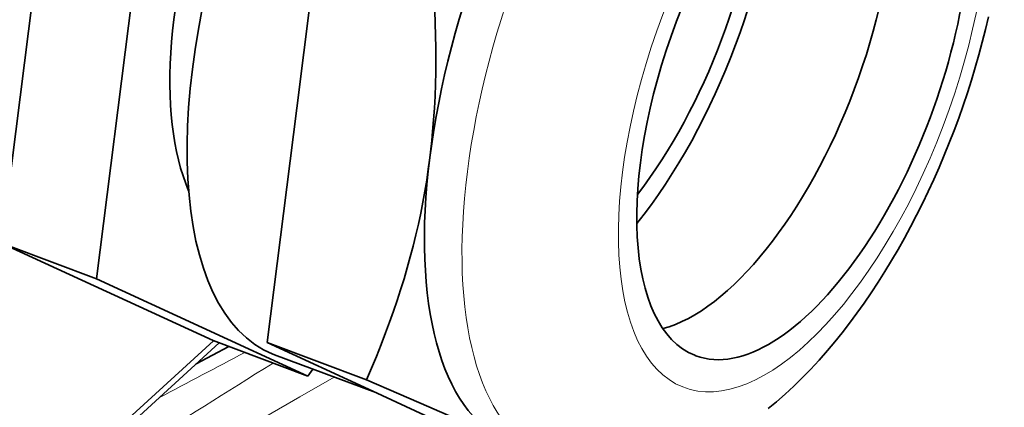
# Model space of a CAD drawing. Extents: x -922 to 7836, y -4841 to 1297.
# Tile 30 of 89: x 4889 to 4932, y -4680 to -4663. Entities that reach past the tile are written whole.
import ezdxf

# ---------------------------------------------------------------- set-up
doc = ezdxf.new("R2010")
doc.units = 0

msp = doc.modelspace()

# ---------------------------------------------------------------- linework, layer by layer
at = {"color": 7, "lineweight": 35}
for p, q in [((4894.550781, -4653.842773), (4891.936035, -4674.612305)), ((4890.073242, -4654.528809), (4887.805664, -4672.539063)), ((4902.099121, -4656.672852), (4900.791504, -4667.057617)), ((4900.791504, -4667.057617), (4899.483887, -4677.441895)), ((4891.936035, -4674.612305), (4888.011719, -4673.140625)), ((4888.021484, -4673.168457), (4897.089844, -4677.347168)), ((4891.936035, -4674.612305), (4901.283203, -4678.919434)), ((4901.283203, -4678.919434), (4897.089844, -4677.347168)), ((4897.367188, -4677.451172), (4885.444824, -4688.355957)), ((4897.367188, -4677.451172), (4885.444824, -4688.355957)), ((4897.367188, -4677.451172), (4885.444824, -4688.355957)), ((4896.346191, -4678.381836), (4897.791992, -4677.610352)), ((4896.346191, -4678.381836), (4897.791992, -4677.610352)), ((4896.346191, -4678.381836), (4897.791992, -4677.610352)), ((4903.874023, -4679.087891), (4899.483887, -4677.441895)), ((4899.483887, -4677.441895), (4904.157227, -4679.595703)), ((4904.289063, -4679.65625), (4899.812012, -4677.978027)), ((4901.283203, -4678.919434), (4901.505859, -4678.612793)), ((4904.157227, -4679.595703), (4908.831055, -4681.749512))]:
    msp.add_line(p, q, dxfattribs=at)
at = {"color": 7, "lineweight": 13}
msp.add_line((4897.112793, -4677.355469), (4885.641602, -4687.847656), dxfattribs=at)
msp.add_line((4897.112793, -4677.355469), (4885.641602, -4687.847656), dxfattribs=at)
msp.add_line((4897.112793, -4677.355469), (4885.641602, -4687.847656), dxfattribs=at)
at = {"color": 7, "lineweight": 35}
for points in [[(4906.48877, -4658.318848), (4906.569336, -4658.963379), (4906.643066, -4659.60498), (4906.709473, -4660.242676), (4906.768066, -4660.876953), (4906.818848, -4661.507324), (4906.841797, -4661.825684), (4906.862305, -4662.142578), (4906.880371, -4662.450195), (4906.895996, -4662.756348), (4906.919434, -4663.306641), (4906.936035, -4663.853516), (4906.945801, -4664.396973), (4906.947754, -4664.936523), (4906.942871, -4665.472656), (4906.930176, -4666.004883), (4906.910645, -4666.53418), (4906.882813, -4667.05957), (4906.848145, -4667.581543), (4906.805176, -4668.100098), (4906.767578, -4668.490234), (4906.725586, -4668.878418), (4906.679688, -4669.265137)], [(4921.643555, -4680.362793), (4922.014648, -4680.056641), (4922.401367, -4679.718262), (4922.780762, -4679.366699), (4923.153809, -4679.002441), (4923.520508, -4678.625488), (4923.899414, -4678.215332), (4924.271484, -4677.791992), (4924.595215, -4677.406738), (4924.913574, -4677.011719), (4925.245117, -4676.58252), (4925.570801, -4676.143066), (4925.890625, -4675.693359), (4926.204102, -4675.234375), (4926.510742, -4674.767578), (4926.811035, -4674.291504), (4927.10498, -4673.807617), (4927.39209, -4673.31543), (4927.672363, -4672.815918), (4927.945801, -4672.30957), (4928.212402, -4671.795898), (4928.47168, -4671.276367), (4928.723633, -4670.751465), (4928.967773, -4670.220703), (4929.20459, -4669.68457), (4929.433594, -4669.144043), (4929.654785, -4668.599609), (4929.867188, -4668.051758), (4930.071777, -4667.5), (4930.268066, -4666.945801), (4930.455078, -4666.38916), (4930.633789, -4665.830566), (4930.803223, -4665.270508), (4930.963867, -4664.709473), (4931.114746, -4664.147949), (4931.256348, -4663.585938), (4931.388672, -4663.024414)], [(4906.679688, -4669.265137), (4906.613281, -4669.759766), (4906.540039, -4670.251953), (4906.458984, -4670.741211), (4906.370605, -4671.228516), (4906.274902, -4671.713379), (4906.172363, -4672.195801), (4906.062012, -4672.676758), (4905.942383, -4673.165039), (4905.814941, -4673.651367), (4905.680176, -4674.13623), (4905.538574, -4674.618652), (4905.389648, -4675.100098), (4905.233398, -4675.579102), (4905.070801, -4676.056641), (4904.901367, -4676.532715), (4904.725586, -4677.006836), (4904.523438, -4677.530273), (4904.313965, -4678.051758), (4904.097168, -4678.570801), (4903.874023, -4679.087891)], [(4903.874023, -4679.087891), (4905.305664, -4679.704102), (4906.637695, -4680.282227), (4907.679688, -4680.739746), (4908.635742, -4681.164063), (4909.504395, -4681.555664), (4910.04541, -4681.803223)]]:
    msp.add_lwpolyline(points, dxfattribs=at)
at = {"color": 7, "lineweight": 13}
msp.add_lwpolyline([(4880.207031, -4692.234863), (4880.731445, -4691.896973), (4881.259277, -4691.55957), (4882.32959, -4690.883789), (4883.418945, -4690.205078), (4884.696289, -4689.41748), (4885.975098, -4688.637207), (4887.256348, -4687.862793), (4888.219727, -4687.283203), (4889.187988, -4686.704102), (4891.13916, -4685.54541), (4893.388184, -4684.220215), (4895.395996, -4683.04541), (4897.406738, -4681.875977), (4899.421875, -4680.710938), (4900.936035, -4679.838867), (4902.453125, -4678.968262)], dxfattribs=at)
msp.add_lwpolyline([(4880.207031, -4692.234863), (4880.731445, -4691.896973), (4881.259277, -4691.55957), (4882.32959, -4690.883789), (4883.418945, -4690.205078), (4884.696289, -4689.41748), (4885.975098, -4688.637207), (4887.256348, -4687.862793), (4888.219727, -4687.283203), (4889.187988, -4686.704102), (4891.13916, -4685.54541), (4893.388184, -4684.220215), (4895.395996, -4683.04541), (4897.406738, -4681.875977), (4899.421875, -4680.710938), (4900.936035, -4679.838867), (4902.453125, -4678.968262)], dxfattribs=at)
msp.add_lwpolyline([(4880.207031, -4692.234863), (4880.731445, -4691.896973), (4881.259277, -4691.55957), (4882.32959, -4690.883789), (4883.418945, -4690.205078), (4884.696289, -4689.41748), (4885.975098, -4688.637207), (4887.256348, -4687.862793), (4888.219727, -4687.283203), (4889.187988, -4686.704102), (4891.13916, -4685.54541), (4893.388184, -4684.220215), (4895.395996, -4683.04541), (4897.406738, -4681.875977), (4899.421875, -4680.710938), (4900.936035, -4679.838867), (4902.453125, -4678.968262)], dxfattribs=at)
msp.add_arc((4554.566406, -4034.423096), 729.595942, 297.789503, 298.124585, dxfattribs=at)
msp.add_arc((4554.566406, -4034.423096), 729.595942, 297.789503, 298.124585, dxfattribs=at)
msp.add_arc((4554.566406, -4034.423096), 729.595942, 297.789503, 298.124585, dxfattribs=at)
at = {"color": 7, "lineweight": 35}
for centre, major_axis, start_param, end_param in [((4906.833496, -4659.250977), (7.021484, 18.727051), 0.001922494, 3.132644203), ((4917.333984, -4663.187988), (7.021484, 18.727051), 0.000022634, 3.141615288), ((4903.897949, -4658.150391), (5.617188, 14.981445), 0.430577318, 2.710669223), ((4923.1875, -4665.382324), (4.739258, 12.640625), 0.000022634, 3.132644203), ((4919.833008, -4664.124512), (4.739258, 12.640625), 3.444547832, 5.980234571), ((4923.1875, -4665.382324), (4.739258, 12.640625), 3.141615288, 6.283207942), ((4913.961914, -4661.92334), (5.261719, 14.033691), 4.073738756, 5.351072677), ((4913.961914, -4661.92334), (4.739258, 12.640625), 4.103909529, 5.32085033), ((4906.833496, -4659.250977), (7.021484, 18.727051), 3.132644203, 3.141615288), ((4923.1875, -4665.382324), (4.739258, 12.640625), 3.132644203, 3.141615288)]:
    msp.add_ellipse(centre, major_axis=major_axis, ratio=0.444696, start_param=start_param, end_param=end_param, dxfattribs=at)
at = {"color": 7, "lineweight": 13}
for centre, major_axis, ratio, start_param, end_param in [((4918.994141, -4663.810059), (7.021484, 18.727051), 0.444696, 0.000022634, 3.141615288), ((4923.1875, -4665.382324), (5.266113, 14.04541), 0.444696, 6.274236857, 12.557422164), ((4930.836914, -4663.803711), (55.122559, 31.756348), 0.054423, 2.138304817, 2.41155531), ((4930.836914, -4663.803711), (55.122559, 31.756348), 0.054423, 2.138304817, 2.41155531), ((4930.836914, -4663.803711), (55.122559, 31.756348), 0.054423, 2.138304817, 2.41155531)]:
    msp.add_ellipse(centre, major_axis=major_axis, ratio=ratio, start_param=start_param, end_param=end_param, dxfattribs=at)

doc.saveas('drawing.dxf')
